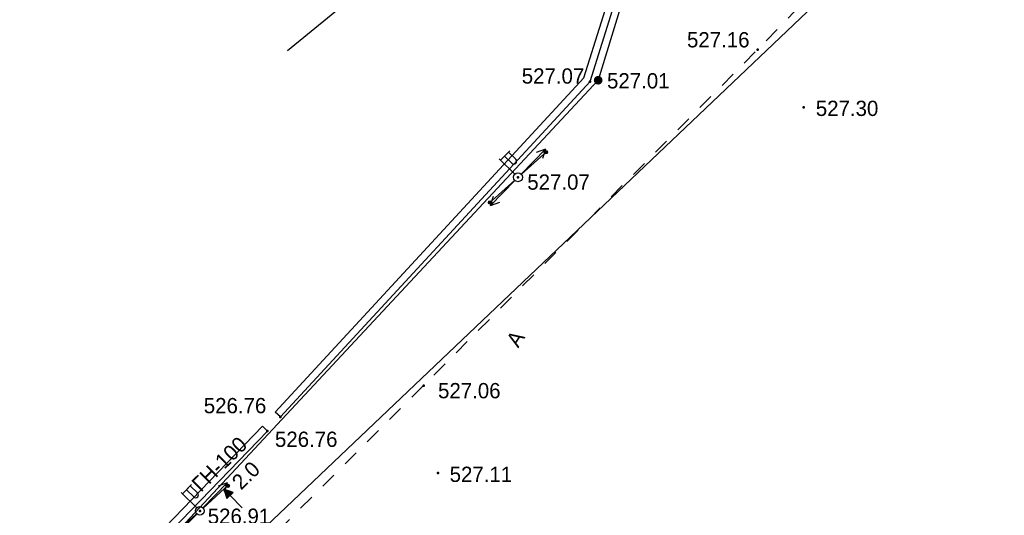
# Model space of a CAD drawing. Header units: millimetres. Extents: x -1128748 to 3035412, y -2195448 to -435774.
# Tile 136 of 159: x 937376 to 993748, y -1587040 to -1558635. Entities that reach past the tile are written whole.
import ezdxf

# ---------------------------------------------------------------- set-up
doc = ezdxf.new("R2010")
doc.units = ezdxf.units.MM
doc.linetypes.add('Д_ТРОТ_ТРУБА', pattern=[3, 1.5, -1.5])
doc.linetypes.add('ДОРОГИ_СТРОЯЩ', pattern=[9, 8, -1])
for name, color, linetype in [('(004) Точки рельефа', 7, 'Continuous'), ('(004a) Точки рельефа (отк.)', 7, 'Continuous'), ('(007) Здания', 7, 'Continuous'), ('(013) Газ', 30, 'ИК_Газопровод -------г--------'), ('(022) Возд. Линии', 7, 'Continuous'), ('(025) Дорога', 7, 'Continuous'), ('(040) Ограда', 7, 'Continuous')]:
    doc.layers.add(name, color=color, linetype=linetype)
doc.styles.add('BM-431', font='txt')
doc.styles.add('D-431', font='txt')
doc.styles.get("Standard").update_dxf_attribs({"font": 'arial.ttf'})
doc.linetypes.add('GAZ_VOZDUSH', pattern='A,1,-2,["~",Standard,S=3,R=0,X=-1.5,Y=-1.5],-1,10', length=14)
doc.linetypes.add('ИК_Газопровод -------г--------', pattern='A,9,-0.6,["Г",Standard,S=1.2,R=0,X=0,Y=-0.6],-1.2', length=10.8)
doc.linetypes.add('ОГРАДА_БЕТ', pattern='A,4,["|",Standard,S=0.8,R=0,X=0,Y=-0.8],4', length=8)

# ---------------------------------------------------------------- blocks, each defined once
blk = doc.blocks.new('f-flat-7-flat-1')
at = {"layer": '(022) Возд. Линии'}
for points in [[(-1, 0.98), (-0.475, 1.516)], [(-0.179, 0.175), (-1.071, 1.05)]]:
    blk.add_lwpolyline(points, dxfattribs=at)
blk.add_lwpolyline([(-0.123, 0.803), (-0.123, 0.803, 0.414214), (-0.125, 1.033), (-0.545, 1.444), (-0.772, 1.212), (-0.353, 0.801, 0.414214)], format="xyb", close=True, dxfattribs=at)
blk.add_circle((0, 0), 0.25, dxfattribs=at)
blk = doc.blocks.new('S1-flat-8-flat-1')
at = {"layer": '(022) Возд. Линии'}
for p, q in [((0, 0), (-1.4, -1.428)), ((-1.4, -1.428), (-1.229, -0.896)), ((-1.4, -1.428), (-0.872, -1.246))]:
    blk.add_line(p, q, dxfattribs=at)
blk = doc.blocks.new('S2-flat-8-flat-1')
at = {"layer": '(022) Возд. Линии'}
for p, q in [((0, 0), (1.4, 1.428)), ((1.4, 1.428), (0.872, 1.246)), ((1.4, 1.428), (1.229, 0.896))]:
    blk.add_line(p, q, dxfattribs=at)
blk = doc.blocks.new('s3-flat-13-flat-1')
at = {"layer": '(022) Возд. Линии'}
h = blk.add_hatch(dxfattribs=at)
h.set_pattern_fill('ACET-2D-ACET-2D-ANSI31', color=256, scale=0.01, angle=42.107, style=0)
h.set_pattern_definition([(87.10704536, (-32343.111473, -79671.210726), (-0.031709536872, 0.001602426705), [])])
edge = h.paths.add_edge_path()
edge.add_arc((1.41, 1.274), 0.1, 0, 360)
blk.add_lwpolyline([(0, 0), (1.484, 1.341)], dxfattribs=at)
blk.add_circle((1.41, 1.274), 0.1, dxfattribs=at)
blk = doc.blocks.new('s4-flat-13-flat-1')
at = {"layer": '(022) Возд. Линии'}
h = blk.add_hatch(dxfattribs=at)
h.set_pattern_fill('ACET-2D-ACET-2D-ANSI31', color=256, scale=0.01, angle=222.107, style=0)
h.set_pattern_definition([(267.10704536, (-32342.741527, -79670.87637), (0.031709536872, -0.001602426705), [])])
edge = h.paths.add_edge_path()
edge.add_arc((-1.41, -1.274), 0.1, 0, 360)
blk.add_lwpolyline([(0, 0), (-1.484, -1.341)], dxfattribs=at)
blk.add_circle((-1.41, -1.274), 0.1, dxfattribs=at)
blk = doc.blocks.new('prov-s-flat-10-flat-1')
at = {"layer": '(022) Возд. Линии'}
for name, p in [('s3-flat-13-flat-1', (0.184, 0.166)), ('s4-flat-13-flat-1', (-0.186, -0.168))]:
    blk.add_blockref(name, p, dxfattribs=at)
blk = doc.blocks.new('s3-flat-15')
at = {"layer": '(022) Возд. Линии'}
h = blk.add_hatch(dxfattribs=at)
h.set_pattern_fill('ACET-2D-ANSI31', color=256, scale=0.01, angle=42.107, style=0)
h.set_pattern_definition([(87.10704536, (-32324.896473, -79652.092726), (-0.031709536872, 0.001602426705), [])])
edge = h.paths.add_edge_path()
edge.add_arc((1.41, 1.274), 0.1, 0, 360)
blk.add_lwpolyline([(0, 0), (1.484, 1.341)], dxfattribs=at)
blk.add_circle((1.41, 1.274), 0.1, dxfattribs=at)
blk = doc.blocks.new('s4-flat-15')
at = {"layer": '(022) Возд. Линии'}
h = blk.add_hatch(dxfattribs=at)
h.set_pattern_fill('ACET-2D-ANSI31', color=256, scale=0.01, angle=222.107, style=0)
h.set_pattern_definition([(267.10704536, (-32324.526527, -79651.75837), (0.031709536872, -0.001602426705), [])])
edge = h.paths.add_edge_path()
edge.add_arc((-1.41, -1.274), 0.1, 0, 360)
blk.add_lwpolyline([(0, 0), (-1.484, -1.341)], dxfattribs=at)
blk.add_circle((-1.41, -1.274), 0.1, dxfattribs=at)
blk = doc.blocks.new('prov-s-flat-11')
at = {"layer": '(022) Возд. Линии'}
for name, p in [('s3-flat-15', (0.184, 0.166)), ('s4-flat-15', (-0.186, -0.168))]:
    blk.add_blockref(name, p, dxfattribs=at)
blk = doc.blocks.new('S2-flat-10')
at = {"layer": '(022) Возд. Линии'}
for p, q in [((0, 0), (1.4, 1.428)), ((1.4, 1.428), (0.872, 1.246)), ((1.4, 1.428), (1.229, 0.896))]:
    blk.add_line(p, q, dxfattribs=at)
blk = doc.blocks.new('S1-flat-10')
at = {"layer": '(022) Возд. Линии'}
for p, q in [((0, 0), (-1.4, -1.428)), ((-1.4, -1.428), (-1.229, -0.896)), ((-1.4, -1.428), (-0.872, -1.246))]:
    blk.add_line(p, q, dxfattribs=at)
blk = doc.blocks.new('f-flat-9')
at = {"layer": '(022) Возд. Линии'}
for points in [[(-1, 0.98), (-0.475, 1.516)], [(-0.179, 0.175), (-1.071, 1.05)]]:
    blk.add_lwpolyline(points, dxfattribs=at)
blk.add_lwpolyline([(-0.123, 0.803), (-0.123, 0.803, 0.414214), (-0.125, 1.033), (-0.545, 1.444), (-0.772, 1.212), (-0.353, 0.801, 0.414214)], format="xyb", close=True, dxfattribs=at)
blk.add_circle((0, 0), 0.25, dxfattribs=at)
blk = doc.blocks.new('wef-flat-6')
at = {"layer": '(025) Дорога', "linetype": 'Д_ТРОТ_ТРУБА'}
blk.add_hatch(color=0, dxfattribs=at).paths.add_polyline_path([(-1754815.989, -1398303.214), (-1754815.633, -1398302.864), (-1754816.161, -1398302.682)])
at = {"layer": '(022) Возд. Линии', "color": 0}
for points in [[(-1754816.161, -1398302.682), (-1754815.989, -1398303.214)], [(-1754815.11, -1398303.752), (-1754815.811, -1398303.039)]]:
    blk.add_lwpolyline(points, dxfattribs=at)
at = {"layer": '(025) Дорога', "color": 0, "linetype": 'Д_ТРОТ_ТРУБА'}
blk.add_lwpolyline([(-1754815.989, -1398303.214), (-1754815.633, -1398302.864), (-1754816.161, -1398302.682), (-1754815.989, -1398303.214)], close=True, dxfattribs=at)
blk.add_lwpolyline([(-1754815.989, -1398303.214), (-1754815.633, -1398302.864)], dxfattribs=at)
blk = doc.blocks.new('A$C05d28b1e')
at = {"layer": '(013) Газ', "linetype": 'ByBlock'}
h = blk.add_hatch(color=0, dxfattribs=at)
edge = h.paths.add_edge_path()
edge.add_arc((31852, -35564), 250, 0, 360)
at = {"layer": '(004) Точки рельефа', "color": 7, "linetype": 'ByBlock', "lineweight": -2}
for p in [(40976, -33812), (31852, -35564), (43609, -37106), (27262, -41125), (21855, -53057), (13656, -54857), (12914, -55667), (22677, -58069), (9047, -60243)]:
    blk.add_point(p, dxfattribs=at)
at = {"layer": '(004a) Точки рельефа (отк.)', "color": 7, "linetype": 'ByBlock', "lineweight": -2}
blk.add_point((31392, -35637), dxfattribs=at)
at = {"layer": '(007) Здания', "ltscale": 600}
blk.add_lwpolyline([(2606, -12012), (17930, -30698), (14064, -33868)], dxfattribs=at)
at = {"layer": '(013) Газ', "linetype": 'GAZ_VOZDUSH', "ltscale": 600, "flags": 128}
blk.add_lwpolyline([(139039, 153682), (138885, 152734), (135454, 145357), (130316, 142546), (115842, 109039), (104824, 79051), (99727, 68744), (82201, 34139), (52809, 3628), (56082, -3749), (32593, -24350), (33828, -29046), (31852, -35564), (-6995, -77251), (-10648, -79274), (-22017, -90450), (-29954, -94459), (-74554, -132816), (-76953, -135094)], dxfattribs=at)
at = {"layer": '(025) Дорога', "linetype": 'Д_ТРОТ_ТРУБА', "ltscale": 600, "flags": 128}
blk.add_lwpolyline([(150815, 142076), (135921, 113311), (125552, 93370), (117383, 77821), (104208, 56333), (99627, 49152), (88708, 25275), (72217, 300), (60109, -13961), (40976, -33812), (21855, -53057), (7525, -67385), (-21145, -96032), (-41237, -115998), (-56020, -131074), (-73097, -148290), (-76079, -151266)], dxfattribs=at)
at = {"layer": '(040) Ограда', "linetype": 'ОГРАДА_БЕТ', "ltscale": 600, "flags": 128}
for points in [[(13362, -54586), (31037, -35432), (33051, -28987), (32818, -27483)], [(6074, -62204), (12626, -55390)]]:
    blk.add_lwpolyline(points, dxfattribs=at)
at = {"layer": '(040) Ограда', "ltscale": 600}
for points in [[(13656, -54857), (31392, -35637), (33461, -29018), (33213, -27422)], [(13656, -54857), (13362, -54586)], [(6362, -62481), (12914, -55667)], [(12626, -55390), (12914, -55667)]]:
    blk.add_lwpolyline(points, dxfattribs=at)
at = {"layer": '(022) Возд. Линии', "xscale": 1000, "yscale": 1000, "zscale": 1000}
for name, p in [('prov-s-flat-10-flat-1', (27262, -41125)), ('f-flat-7-flat-1', (27262, -41125)), ('S2-flat-8-flat-1', (27435, -40949)), ('S1-flat-8-flat-1', (27086, -41305)), ('prov-s-flat-11', (9047, -60243)), ('f-flat-9', (9047, -60243)), ('S2-flat-10', (9220, -60067)), ('wef-flat-6', (1754826587, 1398243683)), ('S1-flat-10', (8871, -60423))]:
    blk.add_blockref(name, p, dxfattribs=at)
at = {"layer": '(004) Точки рельефа', "linetype": 'ByBlock', "char_height": 875, "attachment_point": 4, "style": 'D-431'}
for s, insert in [('527.16', (36938, -33249)), ('527.01', (32360, -35600)), ('527.30', (44313, -37179)), ('527.07', (27794, -41403)), ('527.06', (22685, -53358)), ('526.76', (9273, -54215)), ('526.76', (13347, -56143)), ('527.11', (23349, -58152)), ('526.91', (9498, -60554))]:
    blk.add_mtext(s, dxfattribs=dict(at, insert=insert))
at = {"layer": '(004a) Точки рельефа (отк.)', "linetype": 'ByBlock', "insert": (27477, -35325), "char_height": 875, "attachment_point": 4, "style": 'D-431'}
blk.add_mtext('527.07', dxfattribs=at)
at = {"layer": '(013) Газ', "color": 0, "linetype": 'Continuous', "style": 'BM-431'}
for s, p in [('ГН-100', (9109, -59212)), ('2.0', (11409, -59089))]:
    blk.add_text(s, height=875, rotation=44.5088, dxfattribs=at).set_placement(p)
at = {"layer": '(025) Дорога', "linetype": 'ДОРОГИ_СТРОЯЩ', "style": 'BM-431'}
blk.add_text('A', height=875, rotation=57.4738, dxfattribs=at).set_placement((27275, -50937))

msp = doc.modelspace()

# ---------------------------------------------------------------- block references
at = {"color": 5, "lineweight": 50}
msp.add_blockref('A$C05d28b1e', (938643.503, -1526543.495), dxfattribs=at)

# ---------------------------------------------------------------- next in the draw order: linework, layer by layer
msp.add_lwpolyline([(851886.18, -1682430.196), (991378.34, -1549677.039)])

doc.saveas('drawing.dxf')
